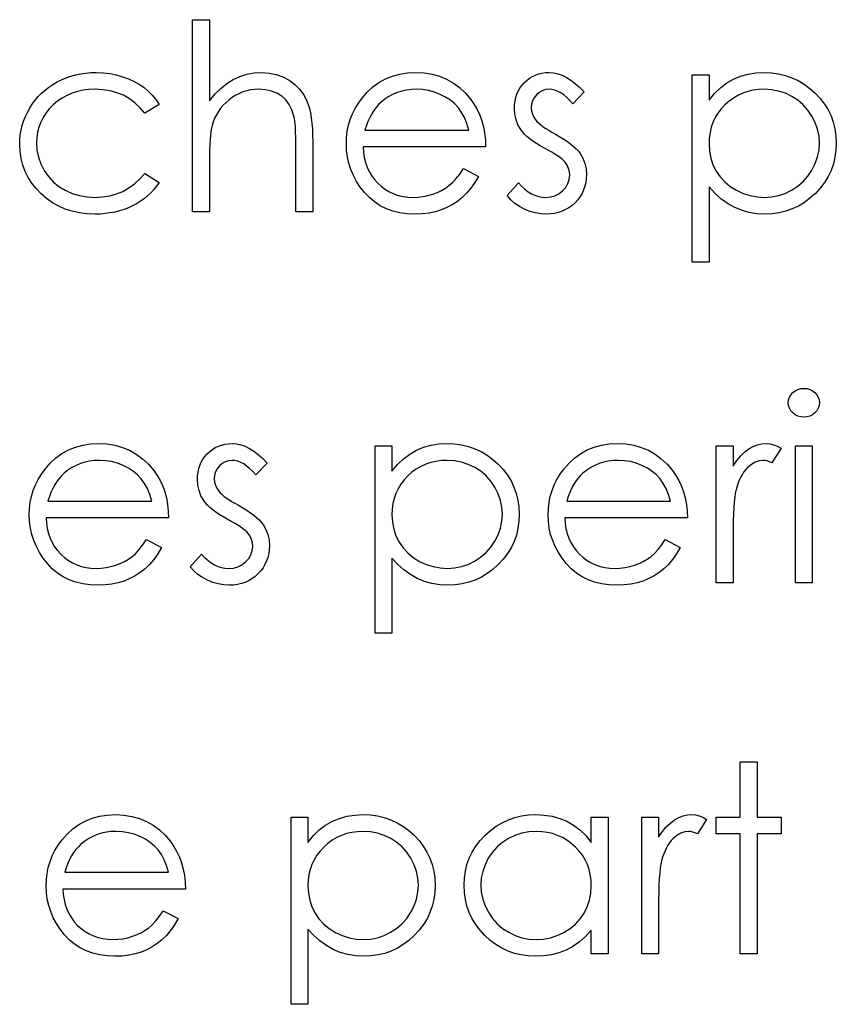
# Model space of a CAD drawing. Header units: inches. Extents: x 0.1 to 87.3, y 0.1 to 33.9.
# Tile 126 of 174: x 49.519 to 50.064, y 23.122 to 23.779. Entities that reach past the tile are written whole.
import ezdxf

# ---------------------------------------------------------------- set-up
doc = ezdxf.new("R2010")
doc.units = ezdxf.units.IN
doc.header["$MEASUREMENT"] = 0

msp = doc.modelspace()

# ---------------------------------------------------------------- linework, layer by layer
at = {"color": 7, "linetype": 'Continuous', "flags": 128}
for points in [[(49.63457, 23.77911), (49.64579, 23.77911), (49.64579, 23.77911), (49.64579, 23.725), (49.64579, 23.725), (49.6495, 23.72944), (49.6534, 23.73327), (49.65746, 23.73652), (49.66172, 23.73915), (49.66615, 23.7412), (49.67078, 23.74268), (49.67556, 23.74356), (49.68055, 23.74386), (49.68055, 23.74386), (49.68561, 23.74353), (49.69036, 23.74258), (49.69482, 23.74095), (49.69898, 23.7387), (49.70273, 23.7359), (49.70599, 23.73267), (49.70869, 23.72896), (49.71087, 23.72483), (49.71177, 23.7225), (49.71255, 23.71985), (49.7132, 23.71692), (49.71375, 23.71366), (49.71415, 23.71008), (49.71445, 23.70622), (49.71465, 23.70204), (49.7147, 23.69756), (49.7147, 23.69756), (49.7147, 23.65091), (49.7147, 23.65091), (49.70348, 23.65091), (49.70348, 23.65091), (49.70348, 23.69388), (49.70348, 23.69388), (49.70346, 23.69761), (49.70341, 23.70101), (49.70331, 23.70409), (49.70316, 23.70687), (49.70298, 23.7093), (49.70276, 23.71141), (49.70248, 23.71321), (49.70218, 23.71466), (49.70218, 23.71466), (49.70083, 23.71887), (49.69903, 23.72252), (49.69677, 23.7256), (49.69404, 23.72813), (49.69086, 23.73011), (49.68723, 23.73151), (49.68313, 23.73237), (49.67857, 23.73264), (49.67857, 23.73264), (49.67586, 23.73254), (49.67324, 23.73221), (49.67066, 23.73166), (49.66818, 23.73091), (49.66575, 23.72991), (49.66342, 23.72873), (49.66114, 23.72731), (49.65894, 23.72568), (49.65686, 23.72388), (49.65498, 23.722), (49.65328, 23.72), (49.65175, 23.71789), (49.65042, 23.71569), (49.64927, 23.71338), (49.6483, 23.71096), (49.64752, 23.70845), (49.64752, 23.70845), (49.64712, 23.70662), (49.64677, 23.70445), (49.64647, 23.70192), (49.64622, 23.69901), (49.64604, 23.69578), (49.64589, 23.69218), (49.64582, 23.68824), (49.64579, 23.68394), (49.64579, 23.68394), (49.64579, 23.65091), (49.64579, 23.65091), (49.63457, 23.65091), (49.63457, 23.65091), (49.63457, 23.77911)], [(49.61214, 23.72245), (49.60275, 23.71661), (49.60275, 23.71661), (49.59957, 23.72037), (49.59609, 23.72363), (49.59236, 23.72638), (49.58835, 23.72863), (49.58404, 23.73039), (49.57946, 23.73164), (49.57463, 23.73239), (49.56949, 23.73264), (49.56949, 23.73264), (49.56539, 23.73247), (49.56143, 23.73199), (49.55768, 23.73116), (49.5541, 23.73004), (49.55069, 23.72856), (49.54746, 23.72676), (49.5444, 23.72465), (49.54152, 23.7222), (49.53892, 23.71952), (49.53667, 23.71669), (49.53474, 23.71374), (49.53319, 23.71063), (49.53196, 23.7074), (49.53111, 23.70402), (49.53058, 23.70049), (49.53041, 23.69683), (49.53041, 23.69683), (49.53073, 23.69205), (49.53168, 23.68742), (49.53329, 23.68291), (49.53552, 23.67855), (49.53832, 23.67452), (49.5416, 23.67094), (49.54533, 23.66786), (49.54956, 23.66526), (49.55417, 23.66318), (49.55903, 23.6617), (49.56416, 23.66083), (49.56957, 23.66053), (49.56957, 23.66053), (49.57453, 23.66078), (49.57926, 23.66153), (49.58374, 23.66278), (49.58802, 23.66453), (49.59206, 23.66679), (49.59584, 23.66954), (49.59942, 23.67279), (49.60275, 23.67655), (49.60275, 23.67655), (49.61214, 23.67039), (49.61214, 23.67039), (49.61044, 23.66796), (49.60858, 23.66566), (49.60658, 23.6635), (49.60445, 23.6615), (49.6022, 23.65962), (49.59977, 23.6579), (49.59721, 23.65629), (49.59453, 23.65484), (49.59173, 23.65354), (49.58883, 23.65241), (49.58585, 23.65146), (49.58274, 23.65068), (49.57956, 23.65008), (49.57626, 23.64966), (49.57288, 23.64938), (49.56939, 23.64931), (49.56939, 23.64931), (49.56409, 23.64951), (49.55903, 23.65016), (49.5542, 23.65121), (49.54959, 23.65269), (49.54521, 23.65459), (49.54105, 23.65692), (49.53714, 23.65967), (49.53346, 23.66285), (49.53011, 23.66633), (49.52723, 23.67002), (49.52477, 23.67385), (49.52277, 23.67788), (49.52119, 23.68211), (49.52009, 23.68649), (49.51941, 23.69107), (49.51919, 23.69583), (49.51919, 23.69583), (49.51929, 23.69906), (49.51961, 23.70224), (49.52012, 23.70537), (49.52087, 23.70843), (49.52179, 23.71143), (49.52295, 23.71439), (49.5243, 23.71727), (49.52585, 23.7201), (49.5276, 23.72282), (49.52951, 23.72538), (49.53156, 23.72781), (49.53379, 23.73006), (49.53614, 23.73216), (49.53867, 23.73412), (49.54137, 23.73592), (49.5442, 23.73757), (49.54716, 23.73905), (49.55021, 23.74033), (49.55334, 23.7414), (49.55657, 23.74228), (49.55988, 23.74298), (49.56326, 23.74346), (49.56674, 23.74376), (49.57032, 23.74386), (49.57032, 23.74386), (49.5748, 23.74368), (49.57924, 23.74316), (49.58357, 23.74231), (49.58782, 23.74108), (49.59188, 23.73958), (49.59564, 23.73787), (49.59904, 23.73595), (49.60215, 23.73382), (49.60498, 23.73144), (49.60758, 23.72876), (49.60998, 23.72575), (49.61214, 23.72245)], [(49.81531, 23.67976), (49.82528, 23.67452), (49.82528, 23.67452), (49.82282, 23.67034), (49.8202, 23.66658), (49.81739, 23.66323), (49.81439, 23.66032), (49.81121, 23.6578), (49.80785, 23.65559), (49.80427, 23.65369), (49.80051, 23.65211), (49.79653, 23.65088), (49.7923, 23.65001), (49.78782, 23.64948), (49.78309, 23.64931), (49.78309, 23.64931), (49.77783, 23.64953), (49.77287, 23.65021), (49.76821, 23.65134), (49.76383, 23.65291), (49.75977, 23.65494), (49.75599, 23.65742), (49.75249, 23.66035), (49.74931, 23.66373), (49.74645, 23.66739), (49.74397, 23.67117), (49.7419, 23.67507), (49.74019, 23.6791), (49.73884, 23.68324), (49.73789, 23.68747), (49.73734, 23.69185), (49.73714, 23.69633), (49.73714, 23.69633), (49.73731, 23.70054), (49.73779, 23.70465), (49.73862, 23.70863), (49.73977, 23.71251), (49.74124, 23.71626), (49.74305, 23.7199), (49.7452, 23.72343), (49.74765, 23.72683), (49.74765, 23.72683), (49.75114, 23.73081), (49.75489, 23.73429), (49.75892, 23.7372), (49.76325, 23.7396), (49.76786, 23.74145), (49.77274, 23.74281), (49.7779, 23.74358), (49.78336, 23.74386), (49.78336, 23.74386), (49.78897, 23.74358), (49.7943, 23.74273), (49.79934, 23.74133), (49.80407, 23.73938), (49.80853, 23.73685), (49.81268, 23.73374), (49.81656, 23.73009), (49.82015, 23.72588), (49.82015, 23.72588), (49.82245, 23.7226), (49.82443, 23.71914), (49.82613, 23.71546), (49.82751, 23.71161), (49.82861, 23.70755), (49.82941, 23.70329), (49.82989, 23.69884), (49.83009, 23.69418), (49.83009, 23.69418), (49.74836, 23.69418), (49.74836, 23.69418), (49.74858, 23.69057), (49.74908, 23.68712), (49.74988, 23.68384), (49.75099, 23.68073), (49.75234, 23.6778), (49.75399, 23.67502), (49.75594, 23.67242), (49.75817, 23.66997), (49.76063, 23.66776), (49.7632, 23.66583), (49.76593, 23.66421), (49.76881, 23.66288), (49.77182, 23.66185), (49.77497, 23.66113), (49.77825, 23.66068), (49.78168, 23.66053), (49.78168, 23.66053), (49.78504, 23.66065), (49.78832, 23.66105), (49.79157, 23.66173), (49.79478, 23.66265), (49.79786, 23.66381), (49.80069, 23.66516), (49.80327, 23.66666), (49.80562, 23.66834), (49.8079, 23.67037), (49.81028, 23.67297), (49.81276, 23.67608), (49.81531, 23.67976)], [(49.89579, 23.73086), (49.88818, 23.72303), (49.88818, 23.72303), (49.88618, 23.72528), (49.88417, 23.72723), (49.88217, 23.72888), (49.88022, 23.73024), (49.87824, 23.73129), (49.87629, 23.73204), (49.87433, 23.73249), (49.8724, 23.73264), (49.8724, 23.73264), (49.87005, 23.73242), (49.86787, 23.73171), (49.86584, 23.73056), (49.86402, 23.72893), (49.86249, 23.72701), (49.86141, 23.72495), (49.86076, 23.72272), (49.86054, 23.72035), (49.86054, 23.72035), (49.86074, 23.71819), (49.86131, 23.71611), (49.86229, 23.71406), (49.86364, 23.71206), (49.86364, 23.71206), (49.86452, 23.71103), (49.86562, 23.70998), (49.86692, 23.70885), (49.86845, 23.7077), (49.8702, 23.7065), (49.87215, 23.70527), (49.87431, 23.70397), (49.87669, 23.70264), (49.87669, 23.70264), (49.87959, 23.70099), (49.88225, 23.69936), (49.88467, 23.69773), (49.88685, 23.69613), (49.88878, 23.69453), (49.89048, 23.69295), (49.89194, 23.69137), (49.89314, 23.68982), (49.89314, 23.68982), (49.89499, 23.68659), (49.89634, 23.68316), (49.89712, 23.67953), (49.89739, 23.6757), (49.89739, 23.6757), (49.89727, 23.673), (49.89692, 23.67039), (49.89632, 23.66789), (49.89549, 23.66551), (49.89439, 23.6632), (49.89309, 23.66103), (49.89153, 23.65895), (49.88973, 23.65697), (49.88775, 23.65517), (49.88568, 23.65361), (49.88347, 23.65231), (49.88114, 23.65124), (49.87869, 23.65038), (49.87611, 23.64978), (49.87343, 23.64943), (49.87063, 23.64931), (49.87063, 23.64931), (49.86685, 23.64951), (49.86316, 23.65013), (49.85956, 23.65116), (49.85603, 23.65259), (49.8527, 23.65439), (49.84967, 23.65652), (49.84694, 23.65895), (49.84451, 23.66168), (49.84451, 23.66168), (49.85195, 23.67014), (49.85195, 23.67014), (49.8541, 23.66789), (49.85628, 23.66593), (49.85851, 23.66428), (49.86074, 23.66293), (49.86301, 23.66188), (49.86534, 23.66113), (49.86767, 23.66068), (49.87005, 23.66053), (49.87005, 23.66053), (49.87328, 23.6608), (49.87626, 23.66163), (49.87899, 23.66298), (49.88147, 23.66491), (49.88352, 23.66719), (49.885, 23.66969), (49.88588, 23.67234), (49.88618, 23.67522), (49.88618, 23.67522), (49.88598, 23.6776), (49.8854, 23.67986), (49.88445, 23.68196), (49.8831, 23.68394), (49.8831, 23.68394), (49.88222, 23.68489), (49.88109, 23.68592), (49.87972, 23.68702), (49.87811, 23.68817), (49.87626, 23.68937), (49.87416, 23.69062), (49.87183, 23.69195), (49.86925, 23.69335), (49.86925, 23.69335), (49.86647, 23.69493), (49.86392, 23.69651), (49.86161, 23.69809), (49.85951, 23.69964), (49.85766, 23.70119), (49.85605, 23.70274), (49.85465, 23.7043), (49.8535, 23.70582), (49.8535, 23.70582), (49.85167, 23.709), (49.85037, 23.71243), (49.84957, 23.71604), (49.84932, 23.7199), (49.84932, 23.7199), (49.84942, 23.72242), (49.84972, 23.72483), (49.85024, 23.72713), (49.85094, 23.72934), (49.85187, 23.73141), (49.853, 23.73339), (49.85433, 23.73527), (49.85585, 23.73702), (49.85756, 23.73863), (49.85936, 23.74), (49.86126, 23.74118), (49.86326, 23.74216), (49.86539, 23.74291), (49.86762, 23.74343), (49.86995, 23.74376), (49.8724, 23.74386), (49.8724, 23.74386), (49.87531, 23.74366), (49.87821, 23.74306), (49.88114, 23.74203), (49.88407, 23.7406), (49.88698, 23.73878), (49.88991, 23.73655), (49.89286, 23.73392), (49.89579, 23.73086)], [(49.96791, 23.74226), (49.97913, 23.74226), (49.97913, 23.74226), (49.97913, 23.72535), (49.97913, 23.72535), (49.98281, 23.72986), (49.98674, 23.73369), (49.99094, 23.7369), (49.99543, 23.73943), (50.00018, 23.74135), (50.00519, 23.74276), (50.01048, 23.74358), (50.01603, 23.74386), (50.01603, 23.74386), (50.02089, 23.74363), (50.0256, 23.74301), (50.03011, 23.74193), (50.03444, 23.7404), (50.0386, 23.73847), (50.04255, 23.7361), (50.04636, 23.73329), (50.04996, 23.73006), (50.05327, 23.72653), (50.05612, 23.7228), (50.05855, 23.71892), (50.06053, 23.71486), (50.06208, 23.71061), (50.06318, 23.7062), (50.06384, 23.70159), (50.06406, 23.69683), (50.06406, 23.69683), (50.06384, 23.69198), (50.06318, 23.68729), (50.06211, 23.68281), (50.06058, 23.6785), (50.0586, 23.67437), (50.0562, 23.67044), (50.05337, 23.66671), (50.05009, 23.66315), (50.04651, 23.6599), (50.04275, 23.65709), (50.0388, 23.65472), (50.03469, 23.65276), (50.03038, 23.65126), (50.0259, 23.65018), (50.02122, 23.64953), (50.01638, 23.64931), (50.01638, 23.64931), (50.01095, 23.64958), (50.00572, 23.65046), (50.00073, 23.65186), (49.99595, 23.65386), (49.99142, 23.65642), (49.98709, 23.65955), (49.98301, 23.66323), (49.97913, 23.66746), (49.97913, 23.66746), (49.97913, 23.61726), (49.97913, 23.61726), (49.96791, 23.61726), (49.96791, 23.61726), (49.96791, 23.74226)], [(49.81887, 23.7054), (49.81754, 23.70983), (49.81591, 23.71379), (49.81404, 23.71727), (49.81188, 23.72027), (49.80943, 23.72293), (49.80657, 23.7253), (49.80337, 23.72741), (49.79979, 23.72924), (49.79598, 23.73074), (49.79205, 23.73179), (49.78804, 23.73244), (49.78394, 23.73264), (49.78394, 23.73264), (49.78058, 23.73252), (49.77733, 23.73211), (49.7742, 23.73144), (49.77122, 23.73051), (49.76831, 23.72929), (49.76556, 23.72783), (49.76293, 23.72608), (49.7604, 23.72408), (49.7604, 23.72408), (49.75865, 23.72242), (49.75702, 23.72057), (49.75549, 23.71854), (49.75409, 23.71631), (49.75279, 23.71386), (49.75159, 23.71123), (49.75051, 23.70843), (49.74953, 23.7054), (49.74953, 23.7054), (49.81887, 23.7054)], [(50.01593, 23.73264), (50.01213, 23.73249), (50.00847, 23.73199), (50.00497, 23.73119), (50.00161, 23.73004), (49.99841, 23.72858), (49.99538, 23.72681), (49.99247, 23.72468), (49.98974, 23.72225), (49.98726, 23.71957), (49.98511, 23.71674), (49.98328, 23.71374), (49.98178, 23.71058), (49.98063, 23.70727), (49.9798, 23.70379), (49.9793, 23.70016), (49.97913, 23.69638), (49.97913, 23.69638), (49.97943, 23.69142), (49.9803, 23.68674), (49.98178, 23.68228), (49.98386, 23.6781), (49.98649, 23.67427), (49.98964, 23.67084), (49.9933, 23.66784), (49.99745, 23.66526), (50.00194, 23.66318), (50.00654, 23.6617), (50.01125, 23.66083), (50.01611, 23.66053), (50.01611, 23.66053), (50.02087, 23.66083), (50.02547, 23.66173), (50.02996, 23.6632), (50.03426, 23.66531), (50.03829, 23.66794), (50.0419, 23.67104), (50.04506, 23.67462), (50.04778, 23.67868), (50.04999, 23.68304), (50.05159, 23.68749), (50.05252, 23.69205), (50.05284, 23.69671), (50.05284, 23.69671), (50.05254, 23.70139), (50.05159, 23.70595), (50.05004, 23.7104), (50.04783, 23.71471), (50.04513, 23.71874), (50.04198, 23.72227), (50.03839, 23.72535), (50.03439, 23.72793), (50.03006, 23.72999), (50.02555, 23.73146), (50.02084, 23.73234), (50.01593, 23.73264)], [(50.04238, 23.53301), (50.04445, 23.53284), (50.04638, 23.53231), (50.04816, 23.53141), (50.04976, 23.53018), (50.05112, 23.52871), (50.05207, 23.52705), (50.05264, 23.52528), (50.05284, 23.52335), (50.05284, 23.52335), (50.05264, 23.52147), (50.05207, 23.51972), (50.05112, 23.51809), (50.04976, 23.51661), (50.04816, 23.51539), (50.04638, 23.51448), (50.04445, 23.51396), (50.04238, 23.51378), (50.04238, 23.51378), (50.04032, 23.51396), (50.03844, 23.51448), (50.03667, 23.51539), (50.03506, 23.51661), (50.03374, 23.51809), (50.03279, 23.51972), (50.03221, 23.52147), (50.03201, 23.52335), (50.03201, 23.52335), (50.03221, 23.52528), (50.03279, 23.52705), (50.03374, 23.52871), (50.03506, 23.53018), (50.03667, 23.53141), (50.03844, 23.53231), (50.04032, 23.53284), (50.04238, 23.53301)], [(49.60377, 23.43205), (49.61374, 23.42682), (49.61374, 23.42682), (49.61129, 23.42264), (49.60866, 23.41888), (49.60585, 23.41553), (49.60285, 23.41262), (49.59967, 23.41009), (49.59631, 23.40789), (49.59273, 23.40599), (49.58898, 23.40441), (49.58499, 23.40318), (49.58076, 23.4023), (49.57628, 23.40178), (49.57155, 23.4016), (49.57155, 23.4016), (49.56629, 23.40183), (49.56133, 23.40251), (49.55667, 23.40363), (49.55229, 23.40521), (49.54824, 23.40724), (49.54445, 23.40972), (49.54095, 23.41265), (49.53777, 23.41603), (49.53491, 23.41968), (49.53244, 23.42346), (49.53036, 23.42737), (49.52865, 23.4314), (49.5273, 23.43553), (49.52635, 23.43976), (49.5258, 23.44415), (49.5256, 23.44863), (49.5256, 23.44863), (49.52577, 23.45284), (49.52625, 23.45694), (49.52708, 23.46092), (49.52823, 23.4648), (49.52971, 23.46856), (49.53151, 23.47219), (49.53366, 23.47572), (49.53612, 23.47913), (49.53612, 23.47913), (49.5396, 23.48311), (49.54335, 23.48659), (49.54738, 23.48949), (49.55172, 23.4919), (49.55632, 23.49375), (49.56121, 23.4951), (49.56636, 23.49588), (49.57182, 23.49616), (49.57182, 23.49616), (49.57743, 23.49588), (49.58277, 23.49503), (49.5878, 23.49363), (49.59253, 23.49167), (49.59699, 23.48914), (49.60115, 23.48604), (49.60503, 23.48238), (49.60861, 23.47818), (49.60861, 23.47818), (49.61091, 23.4749), (49.61289, 23.47144), (49.61459, 23.46776), (49.61597, 23.4639), (49.61707, 23.45985), (49.61787, 23.45559), (49.61835, 23.45113), (49.61855, 23.44648), (49.61855, 23.44648), (49.53682, 23.44648), (49.53682, 23.44648), (49.53704, 23.44287), (49.53754, 23.43941), (49.53834, 23.43613), (49.53945, 23.43303), (49.5408, 23.4301), (49.54245, 23.42732), (49.5444, 23.42472), (49.54663, 23.42226), (49.54909, 23.42006), (49.55167, 23.41813), (49.5544, 23.4165), (49.55728, 23.41518), (49.56028, 23.41415), (49.56343, 23.41342), (49.56672, 23.41297), (49.57015, 23.41282), (49.57015, 23.41282), (49.5735, 23.41295), (49.57678, 23.41335), (49.58004, 23.41402), (49.58324, 23.41495), (49.58632, 23.4161), (49.58915, 23.41745), (49.59173, 23.41896), (49.59408, 23.42063), (49.59636, 23.42266), (49.59874, 23.42527), (49.60122, 23.42837), (49.60377, 23.43205)], [(49.68425, 23.48316), (49.67664, 23.47532), (49.67664, 23.47532), (49.67464, 23.47758), (49.67263, 23.47953), (49.67063, 23.48118), (49.66868, 23.48253), (49.6667, 23.48358), (49.66475, 23.48434), (49.66279, 23.48479), (49.66087, 23.48494), (49.66087, 23.48494), (49.65851, 23.48471), (49.65633, 23.48401), (49.65431, 23.48286), (49.65248, 23.48123), (49.65095, 23.4793), (49.64987, 23.47725), (49.64922, 23.47502), (49.649, 23.47264), (49.649, 23.47264), (49.6492, 23.47049), (49.64977, 23.46841), (49.65075, 23.46636), (49.6521, 23.46435), (49.6521, 23.46435), (49.65298, 23.46333), (49.65408, 23.46228), (49.65538, 23.46115), (49.65691, 23.46), (49.65866, 23.4588), (49.66062, 23.45757), (49.66277, 23.45627), (49.66515, 23.45494), (49.66515, 23.45494), (49.66805, 23.45329), (49.67071, 23.45166), (49.67314, 23.45003), (49.67531, 23.44843), (49.67724, 23.44683), (49.67894, 23.44525), (49.6804, 23.44367), (49.6816, 23.44212), (49.6816, 23.44212), (49.68345, 23.43889), (49.6848, 23.43546), (49.68558, 23.43183), (49.68586, 23.428), (49.68586, 23.428), (49.68573, 23.42529), (49.68538, 23.42269), (49.68478, 23.42018), (49.68395, 23.4178), (49.68285, 23.4155), (49.68155, 23.41332), (49.68, 23.41124), (49.67819, 23.40927), (49.67622, 23.40746), (49.67414, 23.40591), (49.67193, 23.40461), (49.6696, 23.40353), (49.66715, 23.40268), (49.66457, 23.40208), (49.66189, 23.40173), (49.65909, 23.4016), (49.65909, 23.4016), (49.65531, 23.4018), (49.65163, 23.40243), (49.64802, 23.40346), (49.64449, 23.40488), (49.64116, 23.40669), (49.63813, 23.40882), (49.6354, 23.41124), (49.63297, 23.41397), (49.63297, 23.41397), (49.64041, 23.42244), (49.64041, 23.42244), (49.64256, 23.42018), (49.64474, 23.41823), (49.64697, 23.41658), (49.6492, 23.41523), (49.65148, 23.41417), (49.6538, 23.41342), (49.65613, 23.41297), (49.65851, 23.41282), (49.65851, 23.41282), (49.66174, 23.4131), (49.66472, 23.41392), (49.66745, 23.41528), (49.66993, 23.4172), (49.67198, 23.41948), (49.67346, 23.42199), (49.67434, 23.42464), (49.67464, 23.42752), (49.67464, 23.42752), (49.67444, 23.4299), (49.67386, 23.43215), (49.67291, 23.43426), (49.67156, 23.43623), (49.67156, 23.43623), (49.67068, 23.43719), (49.66955, 23.43821), (49.66818, 23.43931), (49.66657, 23.44047), (49.66472, 23.44167), (49.66262, 23.44292), (49.66029, 23.44425), (49.65771, 23.44565), (49.65771, 23.44565), (49.65493, 23.44723), (49.65238, 23.4488), (49.65007, 23.45038), (49.64797, 23.45193), (49.64612, 23.45349), (49.64451, 23.45504), (49.64311, 23.45659), (49.64196, 23.45812), (49.64196, 23.45812), (49.64013, 23.4613), (49.63883, 23.46473), (49.63803, 23.46834), (49.63778, 23.47219), (49.63778, 23.47219), (49.63788, 23.47472), (49.63818, 23.47712), (49.63871, 23.47943), (49.63941, 23.48163), (49.64033, 23.48371), (49.64146, 23.48569), (49.64279, 23.48757), (49.64431, 23.48932), (49.64602, 23.49092), (49.64782, 23.4923), (49.64972, 23.49348), (49.65173, 23.49445), (49.65385, 23.4952), (49.65608, 23.49573), (49.65841, 23.49605), (49.66087, 23.49616), (49.66087, 23.49616), (49.66377, 23.49595), (49.66668, 23.49535), (49.6696, 23.49433), (49.67253, 23.4929), (49.67544, 23.49107), (49.67837, 23.48884), (49.68132, 23.48621), (49.68425, 23.48316)], [(49.75637, 23.49455), (49.76759, 23.49455), (49.76759, 23.49455), (49.76759, 23.47765), (49.76759, 23.47765), (49.77127, 23.48216), (49.7752, 23.48599), (49.77941, 23.48919), (49.78389, 23.49172), (49.78865, 23.49365), (49.79365, 23.49505), (49.79894, 23.49588), (49.8045, 23.49616), (49.8045, 23.49616), (49.80935, 23.49593), (49.81406, 23.4953), (49.81857, 23.49423), (49.8229, 23.4927), (49.82706, 23.49077), (49.83101, 23.48839), (49.83482, 23.48559), (49.83842, 23.48236), (49.84173, 23.47883), (49.84458, 23.4751), (49.84701, 23.47122), (49.84899, 23.46716), (49.85054, 23.4629), (49.85165, 23.45849), (49.8523, 23.45389), (49.85252, 23.44913), (49.85252, 23.44913), (49.8523, 23.44427), (49.85165, 23.43959), (49.85057, 23.43511), (49.84904, 23.4308), (49.84706, 23.42667), (49.84466, 23.42274), (49.84183, 23.41901), (49.83855, 23.41545), (49.83497, 23.4122), (49.83121, 23.40939), (49.82726, 23.40701), (49.82315, 23.40506), (49.81884, 23.40356), (49.81436, 23.40248), (49.80968, 23.40183), (49.80485, 23.4016), (49.80485, 23.4016), (49.79941, 23.40188), (49.79418, 23.40276), (49.7892, 23.40416), (49.78441, 23.40616), (49.77988, 23.40872), (49.77555, 23.41185), (49.77147, 23.41553), (49.76759, 23.41976), (49.76759, 23.41976), (49.76759, 23.36955), (49.76759, 23.36955), (49.75637, 23.36955), (49.75637, 23.36955), (49.75637, 23.49455)], [(49.94993, 23.43205), (49.95989, 23.42682), (49.95989, 23.42682), (49.95744, 23.42264), (49.95481, 23.41888), (49.95201, 23.41553), (49.949, 23.41262), (49.94582, 23.41009), (49.94247, 23.40789), (49.93889, 23.40599), (49.93513, 23.40441), (49.93115, 23.40318), (49.92692, 23.4023), (49.92243, 23.40178), (49.9177, 23.4016), (49.9177, 23.4016), (49.91244, 23.40183), (49.90749, 23.40251), (49.90283, 23.40363), (49.89845, 23.40521), (49.89439, 23.40724), (49.89061, 23.40972), (49.8871, 23.41265), (49.88392, 23.41603), (49.88107, 23.41968), (49.87859, 23.42346), (49.87651, 23.42737), (49.87481, 23.4314), (49.87346, 23.43553), (49.8725, 23.43976), (49.87195, 23.44415), (49.87175, 23.44863), (49.87175, 23.44863), (49.87193, 23.45284), (49.8724, 23.45694), (49.87323, 23.46092), (49.87438, 23.4648), (49.87586, 23.46856), (49.87766, 23.47219), (49.87982, 23.47572), (49.88227, 23.47913), (49.88227, 23.47913), (49.88575, 23.48311), (49.88951, 23.48659), (49.89354, 23.48949), (49.89787, 23.4919), (49.90248, 23.49375), (49.90736, 23.4951), (49.91252, 23.49588), (49.91798, 23.49616), (49.91798, 23.49616), (49.92359, 23.49588), (49.92892, 23.49503), (49.93395, 23.49363), (49.93869, 23.49167), (49.94314, 23.48914), (49.9473, 23.48604), (49.95118, 23.48238), (49.95476, 23.47818), (49.95476, 23.47818), (49.95706, 23.4749), (49.95904, 23.47144), (49.96075, 23.46776), (49.96212, 23.4639), (49.96322, 23.45985), (49.96403, 23.45559), (49.9645, 23.45113), (49.9647, 23.44648), (49.9647, 23.44648), (49.88297, 23.44648), (49.88297, 23.44648), (49.8832, 23.44287), (49.8837, 23.43941), (49.8845, 23.43613), (49.8856, 23.43303), (49.88695, 23.4301), (49.88861, 23.42732), (49.89056, 23.42472), (49.89279, 23.42226), (49.89524, 23.42006), (49.89782, 23.41813), (49.90055, 23.4165), (49.90343, 23.41518), (49.90643, 23.41415), (49.90959, 23.41342), (49.91287, 23.41297), (49.9163, 23.41282), (49.9163, 23.41282), (49.91965, 23.41295), (49.92294, 23.41335), (49.92619, 23.41402), (49.9294, 23.41495), (49.93248, 23.4161), (49.9353, 23.41745), (49.93788, 23.41896), (49.94024, 23.42063), (49.94252, 23.42266), (49.9449, 23.42527), (49.94737, 23.42837), (49.94993, 23.43205)], [(49.98393, 23.49455), (49.99515, 23.49455), (49.99515, 23.49455), (49.99515, 23.48111), (49.99515, 23.48111), (49.9977, 23.48481), (50.00033, 23.48797), (50.00301, 23.49055), (50.00577, 23.4926), (50.0086, 23.49415), (50.0115, 23.49528), (50.01443, 23.49593), (50.01744, 23.49616), (50.01744, 23.49616), (50.01977, 23.49595), (50.02217, 23.49538), (50.02465, 23.4944), (50.0272, 23.49303), (50.0272, 23.49303), (50.02104, 23.48331), (50.02104, 23.48331), (50.01941, 23.48401), (50.01791, 23.48454), (50.01653, 23.48484), (50.01531, 23.48494), (50.01531, 23.48494), (50.01263, 23.48464), (50.00997, 23.48374), (50.0074, 23.48223), (50.00484, 23.48013), (50.00361, 23.47885), (50.00246, 23.4774), (50.00141, 23.4758), (50.00041, 23.47402), (49.99948, 23.47207), (49.99863, 23.46996), (49.99786, 23.46768), (49.99715, 23.46526), (49.99715, 23.46526), (49.99668, 23.46308), (49.99628, 23.4604), (49.99593, 23.45722), (49.99565, 23.45354), (49.99543, 23.44938), (49.99528, 23.44472), (49.99518, 23.43956), (49.99515, 23.43391), (49.99515, 23.43391), (49.99515, 23.40321), (49.99515, 23.40321), (49.98393, 23.40321), (49.98393, 23.40321), (49.98393, 23.49455)], [(50.03682, 23.49455), (50.04804, 23.49455), (50.04804, 23.49455), (50.04804, 23.40321), (50.04804, 23.40321), (50.03682, 23.40321), (50.03682, 23.40321), (50.03682, 23.49455)], [(49.60733, 23.45769), (49.606, 23.46213), (49.60438, 23.46608), (49.6025, 23.46956), (49.60034, 23.47257), (49.59789, 23.47522), (49.59504, 23.4776), (49.59183, 23.4797), (49.58825, 23.48153), (49.58444, 23.48303), (49.58051, 23.48409), (49.57651, 23.48474), (49.5724, 23.48494), (49.5724, 23.48494), (49.56904, 23.48481), (49.56579, 23.48441), (49.56266, 23.48374), (49.55968, 23.48281), (49.55677, 23.48158), (49.55402, 23.48013), (49.55139, 23.47838), (49.54886, 23.47637), (49.54886, 23.47637), (49.54711, 23.47472), (49.54548, 23.47287), (49.54395, 23.47084), (49.54255, 23.46861), (49.54125, 23.46616), (49.54005, 23.46353), (49.53897, 23.46072), (49.53799, 23.45769), (49.53799, 23.45769), (49.60733, 23.45769)], [(49.8044, 23.48494), (49.80059, 23.48479), (49.79693, 23.48429), (49.79343, 23.48348), (49.79007, 23.48233), (49.78687, 23.48088), (49.78384, 23.4791), (49.78093, 23.47697), (49.7782, 23.47455), (49.77572, 23.47187), (49.77357, 23.46904), (49.77174, 23.46603), (49.77024, 23.46288), (49.76909, 23.45957), (49.76826, 23.45609), (49.76776, 23.45246), (49.76759, 23.44868), (49.76759, 23.44868), (49.76789, 23.44372), (49.76876, 23.43904), (49.77024, 23.43458), (49.77232, 23.4304), (49.77495, 23.42657), (49.7781, 23.42314), (49.78176, 23.42013), (49.78592, 23.41755), (49.7904, 23.41548), (49.79501, 23.414), (49.79971, 23.41312), (49.80457, 23.41282), (49.80457, 23.41282), (49.80933, 23.41312), (49.81394, 23.41402), (49.81842, 23.4155), (49.82272, 23.4176), (49.82676, 23.42023), (49.83036, 23.42334), (49.83352, 23.42692), (49.83625, 23.43098), (49.83845, 23.43533), (49.84005, 23.43979), (49.84098, 23.44435), (49.8413, 23.449), (49.8413, 23.449), (49.841, 23.45369), (49.84005, 23.45824), (49.8385, 23.4627), (49.8363, 23.46701), (49.83359, 23.47104), (49.83044, 23.47457), (49.82686, 23.47765), (49.82285, 23.48023), (49.81852, 23.48228), (49.81401, 23.48376), (49.8093, 23.48464), (49.8044, 23.48494)], [(49.95348, 23.45769), (49.95216, 23.46213), (49.95053, 23.46608), (49.94865, 23.46956), (49.9465, 23.47257), (49.94404, 23.47522), (49.94119, 23.4776), (49.93798, 23.4797), (49.9344, 23.48153), (49.9306, 23.48303), (49.92667, 23.48409), (49.92266, 23.48474), (49.91855, 23.48494), (49.91855, 23.48494), (49.9152, 23.48481), (49.91194, 23.48441), (49.90881, 23.48374), (49.90583, 23.48281), (49.90293, 23.48158), (49.90017, 23.48013), (49.89754, 23.47838), (49.89502, 23.47637), (49.89502, 23.47637), (49.89326, 23.47472), (49.89164, 23.47287), (49.89011, 23.47084), (49.88871, 23.46861), (49.8874, 23.46616), (49.8862, 23.46353), (49.88512, 23.46072), (49.88415, 23.45769), (49.88415, 23.45769), (49.95348, 23.45769)], [(49.99996, 23.28371), (50.01118, 23.28371), (50.01118, 23.28371), (50.01118, 23.24685), (50.01118, 23.24685), (50.0272, 23.24685), (50.0272, 23.24685), (50.0272, 23.23563), (50.0272, 23.23563), (50.01118, 23.23563), (50.01118, 23.23563), (50.01118, 23.1555), (50.01118, 23.1555), (49.99996, 23.1555), (49.99996, 23.1555), (49.99996, 23.23563), (49.99996, 23.23563), (49.98393, 23.23563), (49.98393, 23.23563), (49.98393, 23.24685), (49.98393, 23.24685), (49.99996, 23.24685), (49.99996, 23.24685), (49.99996, 23.28371)], [(49.61499, 23.18435), (49.62496, 23.17912), (49.62496, 23.17912), (49.6225, 23.17493), (49.61988, 23.17118), (49.61707, 23.16782), (49.61407, 23.16492), (49.61089, 23.16239), (49.60753, 23.16019), (49.60395, 23.15828), (49.60019, 23.1567), (49.59621, 23.15548), (49.59198, 23.1546), (49.5875, 23.15408), (49.58277, 23.1539), (49.58277, 23.1539), (49.57751, 23.15413), (49.57255, 23.1548), (49.56789, 23.15593), (49.56351, 23.15751), (49.55945, 23.15953), (49.55567, 23.16201), (49.55217, 23.16494), (49.54899, 23.16832), (49.54613, 23.17198), (49.54365, 23.17576), (49.54157, 23.17967), (49.53987, 23.1837), (49.53852, 23.18783), (49.53757, 23.19206), (49.53702, 23.19644), (49.53682, 23.20093), (49.53682, 23.20093), (49.53699, 23.20513), (49.53747, 23.20924), (49.53829, 23.21322), (49.53945, 23.2171), (49.54092, 23.22086), (49.54273, 23.22449), (49.54488, 23.22802), (49.54733, 23.23142), (49.54733, 23.23142), (49.55081, 23.23541), (49.55457, 23.23889), (49.5586, 23.24179), (49.56293, 23.24419), (49.56754, 23.24605), (49.57242, 23.2474), (49.57758, 23.24818), (49.58304, 23.24845), (49.58304, 23.24845), (49.58865, 23.24818), (49.59398, 23.24732), (49.59902, 23.24592), (49.60375, 23.24397), (49.60821, 23.24144), (49.61236, 23.23834), (49.61624, 23.23468), (49.61983, 23.23047), (49.61983, 23.23047), (49.62213, 23.22719), (49.62411, 23.22374), (49.62581, 23.22006), (49.62719, 23.2162), (49.62829, 23.21214), (49.62909, 23.20789), (49.62957, 23.20343), (49.62977, 23.19877), (49.62977, 23.19877), (49.54804, 23.19877), (49.54804, 23.19877), (49.54826, 23.19517), (49.54876, 23.19171), (49.54956, 23.18843), (49.55066, 23.18533), (49.55202, 23.1824), (49.55367, 23.17962), (49.55562, 23.17701), (49.55785, 23.17456), (49.5603, 23.17235), (49.56288, 23.17043), (49.56561, 23.1688), (49.56849, 23.16747), (49.5715, 23.16645), (49.57465, 23.16572), (49.57793, 23.16527), (49.58136, 23.16512), (49.58136, 23.16512), (49.58472, 23.16524), (49.588, 23.16564), (49.59125, 23.16632), (49.59446, 23.16725), (49.59754, 23.1684), (49.60037, 23.16975), (49.60295, 23.17125), (49.6053, 23.17293), (49.60758, 23.17496), (49.60996, 23.17756), (49.61244, 23.18067), (49.61499, 23.18435)], [(49.70028, 23.24685), (49.7115, 23.24685), (49.7115, 23.24685), (49.7115, 23.22995), (49.7115, 23.22995), (49.71518, 23.23445), (49.71911, 23.23829), (49.72332, 23.24149), (49.7278, 23.24402), (49.73256, 23.24595), (49.73756, 23.24735), (49.74285, 23.24818), (49.74841, 23.24845), (49.74841, 23.24845), (49.75326, 23.24823), (49.75797, 23.2476), (49.76248, 23.24652), (49.76681, 23.245), (49.77097, 23.24307), (49.77492, 23.24069), (49.77873, 23.23788), (49.78234, 23.23465), (49.78564, 23.23112), (49.7885, 23.22739), (49.79092, 23.22351), (49.7929, 23.21946), (49.79445, 23.2152), (49.79556, 23.21079), (49.79621, 23.20618), (49.79643, 23.20143), (49.79643, 23.20143), (49.79621, 23.19657), (49.79556, 23.19189), (49.79448, 23.1874), (49.79295, 23.1831), (49.79097, 23.17897), (49.78857, 23.17503), (49.78574, 23.1713), (49.78246, 23.16775), (49.77888, 23.16449), (49.77512, 23.16169), (49.77117, 23.15931), (49.76706, 23.15736), (49.76275, 23.15585), (49.75827, 23.15478), (49.75359, 23.15413), (49.74876, 23.1539), (49.74876, 23.1539), (49.74332, 23.15418), (49.73809, 23.15505), (49.73311, 23.15645), (49.72832, 23.15846), (49.72379, 23.16101), (49.71946, 23.16414), (49.71538, 23.16782), (49.7115, 23.17205), (49.7115, 23.17205), (49.7115, 23.12185), (49.7115, 23.12185), (49.70028, 23.12185), (49.70028, 23.12185), (49.70028, 23.24685)], [(49.91182, 23.24685), (49.91182, 23.1555), (49.91182, 23.1555), (49.9006, 23.1555), (49.9006, 23.1555), (49.9006, 23.1713), (49.9006, 23.1713), (49.89672, 23.1671), (49.89264, 23.16349), (49.88828, 23.16049), (49.88372, 23.15808), (49.87894, 23.15625), (49.87396, 23.15495), (49.86872, 23.15415), (49.86329, 23.1539), (49.86329, 23.1539), (49.85846, 23.15413), (49.8538, 23.15478), (49.84932, 23.15585), (49.84501, 23.15736), (49.8409, 23.15931), (49.83695, 23.16169), (49.83319, 23.16449), (49.82961, 23.16775), (49.82633, 23.1713), (49.8235, 23.17503), (49.82112, 23.17897), (49.81914, 23.1831), (49.81762, 23.1874), (49.81654, 23.19189), (49.81589, 23.19657), (49.81566, 23.20143), (49.81566, 23.20143), (49.81589, 23.20618), (49.81654, 23.21079), (49.81764, 23.2152), (49.81919, 23.21946), (49.82117, 23.22351), (49.82358, 23.22739), (49.82643, 23.23112), (49.82974, 23.23465), (49.83334, 23.23788), (49.83715, 23.24069), (49.8411, 23.24307), (49.84526, 23.245), (49.84959, 23.24652), (49.8541, 23.2476), (49.85878, 23.24823), (49.86364, 23.24845), (49.86364, 23.24845), (49.86922, 23.24818), (49.87453, 23.24735), (49.87957, 23.24595), (49.88432, 23.24402), (49.88881, 23.24149), (49.89304, 23.23829), (49.89694, 23.23445), (49.9006, 23.22995), (49.9006, 23.22995), (49.9006, 23.24685), (49.9006, 23.24685), (49.91182, 23.24685)], [(49.93425, 23.24685), (49.94547, 23.24685), (49.94547, 23.24685), (49.94547, 23.2334), (49.94547, 23.2334), (49.94803, 23.23711), (49.95065, 23.24026), (49.95333, 23.24284), (49.95609, 23.2449), (49.95892, 23.24645), (49.96182, 23.24758), (49.96475, 23.24823), (49.96776, 23.24845), (49.96776, 23.24845), (49.97009, 23.24825), (49.97249, 23.24768), (49.97497, 23.2467), (49.97752, 23.24532), (49.97752, 23.24532), (49.97136, 23.23561), (49.97136, 23.23561), (49.96974, 23.23631), (49.96823, 23.23683), (49.96686, 23.23713), (49.96563, 23.23723), (49.96563, 23.23723), (49.96295, 23.23693), (49.96029, 23.23603), (49.95772, 23.23453), (49.95516, 23.23243), (49.95393, 23.23115), (49.95278, 23.2297), (49.95173, 23.22809), (49.95073, 23.22632), (49.9498, 23.22436), (49.94895, 23.22226), (49.94818, 23.21998), (49.94747, 23.21755), (49.94747, 23.21755), (49.947, 23.21537), (49.9466, 23.21269), (49.94625, 23.20951), (49.94597, 23.20583), (49.94575, 23.20168), (49.9456, 23.19702), (49.9455, 23.19186), (49.94547, 23.1862), (49.94547, 23.1862), (49.94547, 23.1555), (49.94547, 23.1555), (49.93425, 23.1555), (49.93425, 23.1555), (49.93425, 23.24685)], [(49.61855, 23.20999), (49.61722, 23.21442), (49.61559, 23.21838), (49.61372, 23.22186), (49.61156, 23.22486), (49.60911, 23.22752), (49.60625, 23.2299), (49.60305, 23.232), (49.59947, 23.23383), (49.59566, 23.23533), (49.59173, 23.23638), (49.58772, 23.23703), (49.58362, 23.23723), (49.58362, 23.23723), (49.58026, 23.23711), (49.57701, 23.23671), (49.57388, 23.23603), (49.5709, 23.23511), (49.56799, 23.23388), (49.56524, 23.23243), (49.56261, 23.23067), (49.56008, 23.22867), (49.56008, 23.22867), (49.55833, 23.22702), (49.5567, 23.22516), (49.55517, 23.22314), (49.55377, 23.22091), (49.55247, 23.21845), (49.55127, 23.21582), (49.55019, 23.21302), (49.54921, 23.20999), (49.54921, 23.20999), (49.61855, 23.20999)], [(49.7483, 23.23723), (49.7445, 23.23708), (49.74084, 23.23658), (49.73734, 23.23578), (49.73398, 23.23463), (49.73078, 23.23318), (49.72775, 23.2314), (49.72484, 23.22927), (49.72211, 23.22684), (49.71963, 23.22416), (49.71748, 23.22133), (49.71565, 23.21833), (49.71415, 23.21517), (49.713, 23.21187), (49.71217, 23.20839), (49.71167, 23.20476), (49.7115, 23.20098), (49.7115, 23.20098), (49.7118, 23.19602), (49.71267, 23.19134), (49.71415, 23.18688), (49.71623, 23.1827), (49.71886, 23.17887), (49.72201, 23.17543), (49.72567, 23.17243), (49.72983, 23.16985), (49.73431, 23.16777), (49.73892, 23.1663), (49.74362, 23.16542), (49.74848, 23.16512), (49.74848, 23.16512), (49.75324, 23.16542), (49.75785, 23.16632), (49.76233, 23.1678), (49.76664, 23.1699), (49.77067, 23.17253), (49.77427, 23.17564), (49.77743, 23.17922), (49.78016, 23.18327), (49.78236, 23.18763), (49.78396, 23.19209), (49.78489, 23.19664), (49.78521, 23.2013), (49.78521, 23.2013), (49.78491, 23.20598), (49.78396, 23.21054), (49.78241, 23.215), (49.78021, 23.21931), (49.7775, 23.22334), (49.77435, 23.22687), (49.77077, 23.22995), (49.76676, 23.23253), (49.76243, 23.23458), (49.75792, 23.23606), (49.75321, 23.23693), (49.74831, 23.23723)], [(49.86379, 23.23723), (49.85888, 23.23693), (49.85418, 23.23606), (49.84967, 23.23458), (49.84534, 23.23253), (49.84133, 23.22995), (49.83775, 23.22687), (49.83459, 23.22334), (49.83186, 23.21931), (49.82969, 23.215), (49.82813, 23.21054), (49.82718, 23.20598), (49.82688, 23.2013), (49.82688, 23.2013), (49.82721, 23.19664), (49.82813, 23.19209), (49.82971, 23.18763), (49.83191, 23.18327), (49.83467, 23.17922), (49.83782, 23.17564), (49.84143, 23.17253), (49.84546, 23.1699), (49.84979, 23.1678), (49.85428, 23.16632), (49.85891, 23.16542), (49.86369, 23.16512), (49.86369, 23.16512), (49.86855, 23.16542), (49.87328, 23.1663), (49.87786, 23.16777), (49.88232, 23.16985), (49.88645, 23.17243), (49.89011, 23.17543), (49.89321, 23.17887), (49.89584, 23.1827), (49.89792, 23.18688), (49.89942, 23.19134), (49.9003, 23.19602), (49.9006, 23.20098), (49.9006, 23.20098), (49.90042, 23.20476), (49.89992, 23.20839), (49.8991, 23.21187), (49.89795, 23.21517), (49.89644, 23.21833), (49.89461, 23.22133), (49.89246, 23.22416), (49.88996, 23.22684), (49.88723, 23.22927), (49.88435, 23.2314), (49.88129, 23.23318), (49.87811, 23.23463), (49.87476, 23.23578), (49.87125, 23.23658), (49.8676, 23.23708), (49.86379, 23.23723)]]:
    msp.add_lwpolyline(points, dxfattribs=at)

doc.saveas('drawing.dxf')
